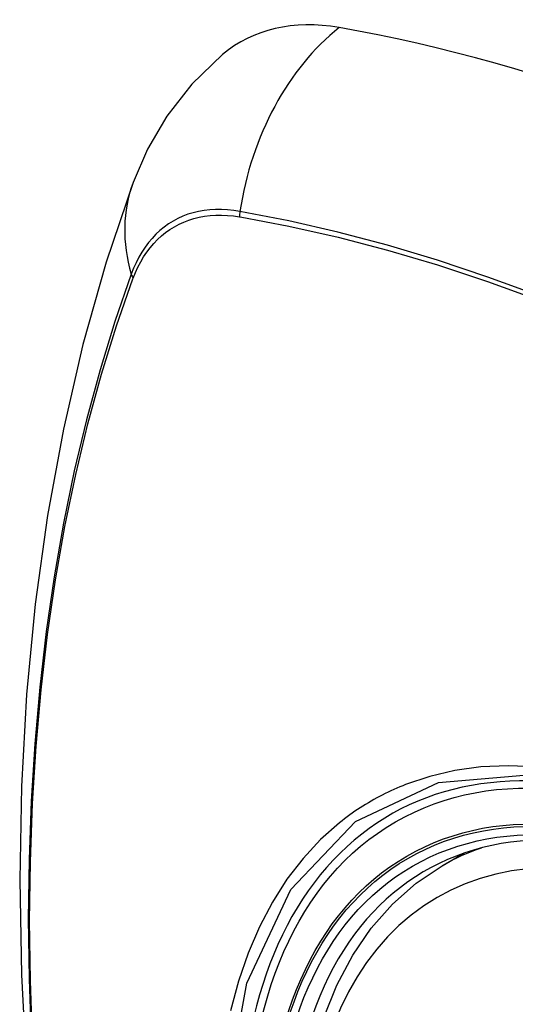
# Model space of a CAD drawing. Header units: inches. Extents: x 635 to 745, y 253 to 341.
# Tile 4 of 127: x 684.637 to 684.874, y 295.083 to 295.552. Entities that reach past the tile are written whole.
import ezdxf

# ---------------------------------------------------------------- set-up
doc = ezdxf.new("R2010")
doc.units = ezdxf.units.IN
doc.header["$MEASUREMENT"] = 0
doc.layers.add('Visible Edges(ANSI)', color=7, linetype='Continuous', lineweight=25)
doc.layers.add('Visible Tangent Edges(ANSI)', color=7, linetype='Continuous', lineweight=25)

msp = doc.modelspace()

# ---------------------------------------------------------------- linework, layer by layer
at = {"layer": 'Visible Edges(ANSI)'}
msp.add_line((684.83892, 295.14881), (684.84919, 295.15474), dxfattribs=at)
at = {"layer": 'Visible Edges(ANSI)', "flags": 128}
for points in [[(684.73417, 295.53508), (684.71956, 295.52101), (684.70762, 295.50571), (684.69836, 295.48992), (684.69154, 295.47419)], [(684.69154, 295.47419), (684.67869, 295.43614), (684.66763, 295.39695), (684.65834, 295.35672), (684.65078, 295.3155), (684.64494, 295.27336), (684.64079, 295.23036), (684.63832, 295.18657), (684.6375, 295.14204), (684.63831, 295.09684), (684.64074, 295.05104), (684.64476, 295.00468), (684.65035, 294.95785), (684.6575, 294.9106), (684.66618, 294.863), (684.67637, 294.81512), (684.68805, 294.76703)], [(684.77389, 295.04262), (684.77749, 295.0601), (684.78241, 295.07659), (684.78866, 295.09198), (684.79623, 295.10618), (684.80508, 295.11908), (684.8152, 295.13055), (684.82651, 295.1405), (684.83892, 295.14881)]]:
    msp.add_lwpolyline(points, dxfattribs=at)
at = {"layer": 'Visible Edges(ANSI)'}
for centre, major_axis, start_param, end_param in [((684.83106, 295.38745), (-0.08858, 0.15343), 5.834048, 6.381985), ((685.09285, 294.37146), (-0.64961, 1.12515), 5.161526, 5.834048), ((684.98811, 294.87353), (0.15748, -0.27276), 2.363977, 7.060801)]:
    msp.add_ellipse(centre, major_axis=major_axis, ratio=0.57735, start_param=start_param, end_param=end_param, dxfattribs=at)
msp.add_ellipse((684.98463, 294.87153), major_axis=(-0.15994, 0.27703), ratio=0.57735, dxfattribs=at)
at = {"layer": 'Visible Tangent Edges(ANSI)'}
for p, q in [((684.74231, 295.45778), (684.74264, 295.45773)), ((684.69145, 295.42817), (684.69157, 295.42849))]:
    msp.add_line(p, q, dxfattribs=at)
at = {"layer": 'Visible Tangent Edges(ANSI)', "flags": 128}
for points in [[(684.74246, 295.46035), (684.7395, 295.46081), (684.73658, 295.46112), (684.73371, 295.46128), (684.73089, 295.46128), (684.72813, 295.46113), (684.72542, 295.46082), (684.72278, 295.46036), (684.72021, 295.45974), (684.7177, 295.45897), (684.71527, 295.45805), (684.71291, 295.45699), (684.71064, 295.45577), (684.70845, 295.45441), (684.70634, 295.4529), (684.70433, 295.45125), (684.70241, 295.44946), (684.70058, 295.44753), (684.69886, 295.44547), (684.69723, 295.44328), (684.6957, 295.44096), (684.69428, 295.43851), (684.69297, 295.43594), (684.69176, 295.43325), (684.69067, 295.43045)], [(685.15413, 295.2692), (685.12963, 295.28689), (685.10507, 295.30381), (685.0805, 295.31995), (685.05593, 295.3353), (685.03138, 295.34985), (685.00683, 295.36361), (684.9823, 295.37658), (684.95779, 295.38874), (684.93335, 295.40009), (684.909, 295.4106), (684.88476, 295.42028), (684.86065, 295.4291), (684.83666, 295.43708), (684.81283, 295.4442), (684.78918, 295.45045), (684.76571, 295.45584), (684.74246, 295.46035)], [(684.69157, 295.42849), (684.69266, 295.4312), (684.69386, 295.4338), (684.69516, 295.43629), (684.69656, 295.43866), (684.69807, 295.44091), (684.69967, 295.44304), (684.70137, 295.44504), (684.70316, 295.44691), (684.70504, 295.44865), (684.70701, 295.45026), (684.70907, 295.45173), (684.71121, 295.45306), (684.71344, 295.45425), (684.71574, 295.45529), (684.71811, 295.4562), (684.72056, 295.45696), (684.72308, 295.45758), (684.72566, 295.45805), (684.7283, 295.45837), (684.731, 295.45855), (684.73375, 295.45858), (684.73656, 295.45846), (684.73941, 295.45819), (684.74231, 295.45778)], [(684.74264, 295.45773), (684.76583, 295.45331), (684.78922, 295.44803), (684.81281, 295.44188), (684.83658, 295.43486), (684.86051, 295.42698), (684.88457, 295.41824), (684.90875, 295.40866), (684.93305, 295.39822), (684.95744, 295.38694), (684.98188, 295.37484), (685.00636, 295.36192), (685.03085, 295.3482), (685.05534, 295.33368), (685.07984, 295.31836), (685.10434, 295.30223), (685.12882, 295.28531), (685.15324, 295.26763)], [(684.69067, 295.43045), (684.68291, 295.40801), (684.67578, 295.38491), (684.66931, 295.36117), (684.66351, 295.33682), (684.65837, 295.31188), (684.65391, 295.28639), (684.65014, 295.26037), (684.64706, 295.23386), (684.64466, 295.20688), (684.64296, 295.17949), (684.64195, 295.15171), (684.64162, 295.12354), (684.64198, 295.09499), (684.64302, 295.06606)], [(684.64366, 295.06521), (684.64261, 295.09408), (684.64225, 295.12257), (684.64258, 295.15066), (684.6436, 295.17836), (684.64531, 295.20567), (684.64771, 295.23254), (684.65081, 295.25895), (684.6546, 295.28486), (684.65907, 295.31024), (684.66423, 295.33506), (684.67005, 295.35928), (684.67654, 295.3829), (684.68367, 295.40586), (684.69145, 295.42817)], [(685.08321, 295.08069), (685.06959, 295.09485), (685.05568, 295.10824), (685.04154, 295.12081), (685.02721, 295.13253), (685.01273, 295.14335), (684.99815, 295.15326), (684.98349, 295.16222), (684.96879, 295.1702), (684.95415, 295.17715), (684.93963, 295.18305), (684.92526, 295.18789), (684.91109, 295.19165), (684.89716, 295.19434), (684.88353, 295.19593), (684.87023, 295.19642), (684.85731, 295.19581), (684.84486, 295.1941), (684.8329, 295.19132), (684.82145, 295.18747)], [(684.73577, 295.038), (684.74576, 295.09281), (684.76674, 295.13748), (684.79761, 295.16985), (684.83703, 295.18837), (684.8834, 295.19239), (684.93441, 295.18163), (684.98776, 295.15656), (685.04078, 295.11841), (685.09127, 295.06878)], [(684.82145, 295.18747), (684.82003, 295.1869), (684.81862, 295.18631), (684.81721, 295.18571), (684.81582, 295.1851), (684.81443, 295.18446), (684.81305, 295.18381), (684.81169, 295.18314), (684.81033, 295.18246), (684.80898, 295.18176), (684.80764, 295.18104), (684.80631, 295.1803), (684.80499, 295.17955), (684.80368, 295.17878), (684.80238, 295.178), (684.80109, 295.1772), (684.79981, 295.17638), (684.79853, 295.17555), (684.79727, 295.1747), (684.79602, 295.17383), (684.79478, 295.17295), (684.79355, 295.17206), (684.79233, 295.17114), (684.79112, 295.17021), (684.78992, 295.16926)], [(684.78992, 295.16926), (684.78089, 295.16128), (684.77253, 295.15229), (684.76486, 295.14235), (684.75792, 295.13149), (684.75174, 295.11975), (684.74633, 295.10716), (684.74173, 295.09376), (684.73796, 295.07962)]]:
    msp.add_lwpolyline(points, dxfattribs=at)
at = {"layer": 'Visible Tangent Edges(ANSI)'}
for centre, major_axis, ratio, start_param, end_param in [((684.82856, 295.44861), (-0.02022, -0.11637), 0.735518, 3.83087, 4.73923), ((684.80242, 295.43352), (-0.11089, 0.04067), 0.735518, 0, 0.496286), ((684.74963, 295.45937), (0.00176, 0.00968), 0.735414, 1.603259, 1.866966), ((684.69998, 295.43071), (0.00925, -0.00336), 0.732421, 3.635219, 3.898926), ((684.98712, 294.87296), (-0.17318, 0.29996), 0.57735, 5.05527, 10.652693), ((684.98707, 294.87293), (-0.15059, 0.26083), 0.57735, 4.097754, 6.89782), ((684.99542, 294.87775), (-0.1565, 0.27106), 0.57735, 6.171189, 6.283185)]:
    msp.add_ellipse(centre, major_axis=major_axis, ratio=ratio, start_param=start_param, end_param=end_param, dxfattribs=at)
for centre, major_axis in [((684.98771, 294.8733), (0.17111, -0.29637)), ((684.98473, 294.87159), (-0.1627, 0.2818)), ((684.98463, 294.87153), (0.1621, -0.28076))]:
    msp.add_ellipse(centre, major_axis=major_axis, ratio=0.57735, dxfattribs=at)

doc.saveas('drawing.dxf')
